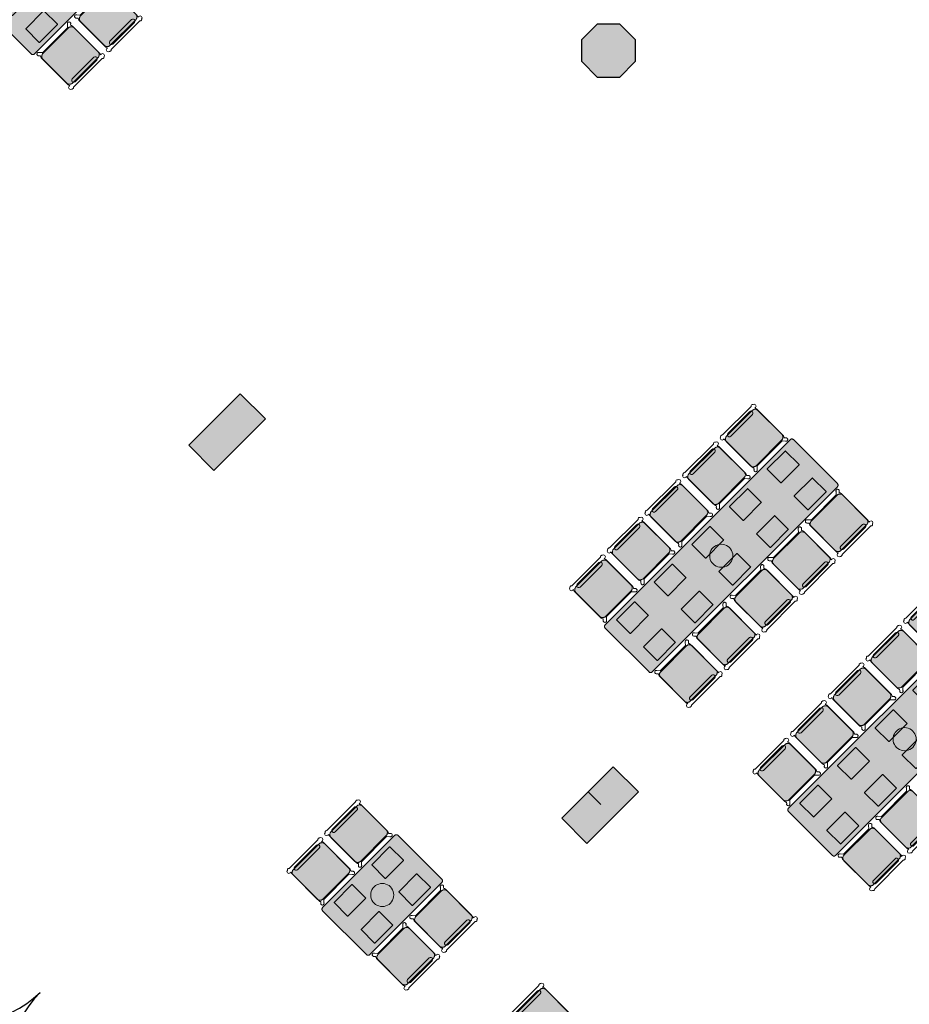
# Model space of a CAD drawing. Extents: x 2172.2 to 2210.6, y 415.3 to 458.1.
# Tile 5 of 27: x 2187 to 2197, y 426.2 to 437.3. Entities that reach past the tile are written whole.
import ezdxf

# ---------------------------------------------------------------- set-up
doc = ezdxf.new("R2010")
doc.units = 0
for name, color, linetype, lineweight in [('AYAA_B2_CHAIRS', 7, 'Continuous', 18), ('AYAA_B2_COLUMNS', 8, 'Continuous', 30), ('AYAA_B2_FINE_DETAIL', 8, 'Continuous', 9), ('AYAA_B2_TABLES', 7, 'Continuous', 18), ('AYAA_B2_WALLS', 7, 'Continuous', 30)]:
    doc.layers.add(name, color=color, linetype=linetype, lineweight=lineweight)

# ---------------------------------------------------------------- blocks, each defined once
blk = doc.blocks.new('AYAA_B2_ARCHITECTURE')
at = {"layer": 'AYAA_B2_COLUMNS', "true_color": 0xc2b092}
for points in [[(3.761419, 2.614322), (3.511421, 2.614322), (3.334645, 2.791097), (3.334678, 3.041131), (3.511421, 3.217871), (3.761419, 3.217871), (3.938195, 3.041095), (3.938195, 2.791097)], [(-0.227707, -1.230871), (-0.807532, -1.810695), (-1.09034, -1.52782), (-0.510547, -0.948031)], [(3.972293, -5.430871), (3.392468, -6.010695), (3.10966, -5.72782), (3.406613, -5.430871), (3.54805, -5.572274), (3.406645, -5.430836), (3.689453, -5.148031)]]:
    blk.add_hatch(color=256, dxfattribs=at).paths.add_polyline_path(points)
at = {"layer": 'AYAA_B2_COLUMNS', "linetype": 'Continuous', "lineweight": -2}
for points in [[(3.761419, 2.614322), (3.511421, 2.614322), (3.334645, 2.791097), (3.334678, 3.041131), (3.511421, 3.217871), (3.761419, 3.217871), (3.938195, 3.041095), (3.938195, 2.791097)], [(-0.227707, -1.230871), (-0.807532, -1.810695), (-1.09034, -1.52782), (-0.510547, -0.948031)], [(3.972293, -5.430871), (3.392468, -6.010695), (3.10966, -5.72782), (3.406613, -5.430871), (3.54805, -5.572274), (3.406645, -5.430836), (3.689453, -5.148031)]]:
    blk.add_lwpolyline(points, close=True, dxfattribs=at)
blk = doc.blocks.new('AYAA_B2_DOOR_D3')
at = {"color": 0, "linetype": 'Continuous'}
for points in [[(-1.125, 0), (-0.891, 1.1)], [(1.125, 0), (0.891, 1.1)]]:
    blk.add_lwpolyline(points, dxfattribs=at)
at = {"color": 0}
for centre, start, end in [((-1.125, 0), 0, 78), ((1.125, 0), 102, 180)]:
    blk.add_arc(centre, 1.125, start, end, dxfattribs=at)
blk = doc.blocks.new('AYAA_B2_DINING_2')
at = {"true_color": 0xefe8d6}
blk.add_hatch(color=256, dxfattribs=at).paths.add_polyline_path([(-0.595225, -0.364695), (-0.597275, -0.36135), (-0.598776, -0.357725), (-0.599692, -0.353911), (-0.6, -0.35), (-0.6, 0.35), (-0.599692, 0.353911), (-0.598776, 0.357725), (-0.597275, 0.36135), (-0.595225, 0.364695), (-0.592678, 0.367678), (-0.589695, 0.370225), (-0.58635, 0.372275), (-0.582725, 0.373776), (-0.578911, 0.374692), (-0.575, 0.375), (0.575, 0.375), (0.578911, 0.374692), (0.582725, 0.373776), (0.58635, 0.372275), (0.589695, 0.370225), (0.592678, 0.367678), (0.595225, 0.364695), (0.597275, 0.36135), (0.598776, 0.357725), (0.599692, 0.353911), (0.6, 0.35), (0.6, -0.35), (0.599692, -0.353911), (0.598776, -0.357725), (0.597275, -0.36135), (0.595225, -0.364695), (0.592678, -0.367678), (0.589695, -0.370225), (0.58635, -0.372275), (0.582725, -0.373776), (0.578911, -0.374692), (0.575, -0.375), (-0.575, -0.375), (-0.578911, -0.374692), (-0.582725, -0.373776), (-0.58635, -0.372275), (-0.589695, -0.370225), (-0.592678, -0.367678)])
at = {"color": 0, "linetype": 'Continuous', "lineweight": -2}
blk.add_lwpolyline([(-0.599692, 0.353911), (-0.598776, 0.357725), (-0.597275, 0.36135), (-0.595225, 0.364695), (-0.592678, 0.367678), (-0.589695, 0.370225), (-0.58635, 0.372275), (-0.582725, 0.373776), (-0.578911, 0.374692), (-0.575, 0.375), (0.575, 0.375), (0.578911, 0.374692), (0.582725, 0.373776), (0.58635, 0.372275), (0.589695, 0.370225), (0.592678, 0.367678), (0.595225, 0.364695), (0.597275, 0.36135), (0.598776, 0.357725), (0.599692, 0.353911), (0.6, 0.35), (0.6, -0.35), (0.599692, -0.353911), (0.598776, -0.357725), (0.597275, -0.36135), (0.595225, -0.364695), (0.592678, -0.367678), (0.589695, -0.370225), (0.58635, -0.372275), (0.582725, -0.373776), (0.578911, -0.374692), (0.575, -0.375), (-0.575, -0.375), (-0.578911, -0.374692), (-0.582725, -0.373776), (-0.58635, -0.372275), (-0.589695, -0.370225), (-0.592678, -0.367678), (-0.595225, -0.364695), (-0.597275, -0.36135), (-0.598776, -0.357725), (-0.599692, -0.353911), (-0.6, -0.35), (-0.6, 0.35)], close=True, dxfattribs=at)
at = {"layer": 'AYAA_B2_FINE_DETAIL', "linetype": 'Continuous', "lineweight": -2}
for points in [[(-0.443, 0.325), (-0.157, 0.325), (-0.156001, 0.324733), (-0.155267, 0.323999), (-0.155, 0.323), (-0.155, 0.107), (-0.155267, 0.106001), (-0.156001, 0.105267), (-0.157, 0.105), (-0.443, 0.105), (-0.443999, 0.105267), (-0.444733, 0.106001), (-0.445, 0.107), (-0.445, 0.323), (-0.444733, 0.323999), (-0.443999, 0.324733)], [(0.155, 0.323), (0.155267, 0.323999), (0.156001, 0.324733), (0.157, 0.325), (0.443, 0.325), (0.443999, 0.324733), (0.444733, 0.323999), (0.445, 0.323), (0.445, 0.107), (0.444733, 0.106001), (0.443999, 0.105267), (0.443, 0.105), (0.157, 0.105), (0.156001, 0.105267), (0.155267, 0.106001), (0.155, 0.107)], [(-0.123637, 0.040172), (-0.115831, 0.059019), (-0.105172, 0.076412), (-0.091924, 0.091924), (-0.076412, 0.105172), (-0.059019, 0.115831), (-0.040172, 0.123637), (-0.020336, 0.128399), (0, 0.13), (0.020336, 0.128399), (0.040172, 0.123637), (0.059019, 0.115831), (0.076412, 0.105172), (0.091924, 0.091924), (0.105172, 0.076412), (0.115831, 0.059019), (0.123637, 0.040172), (0.128399, 0.020336), (0.13, 0), (0.128399, -0.020336), (0.123637, -0.040172), (0.115831, -0.059019), (0.105172, -0.076412), (0.091924, -0.091924), (0.076412, -0.105172), (0.059019, -0.115831), (0.040172, -0.123637), (0.020336, -0.128399), (0, -0.13), (-0.020336, -0.128399), (-0.040172, -0.123637), (-0.059019, -0.115831), (-0.076412, -0.105172), (-0.091924, -0.091924), (-0.105172, -0.076412), (-0.115831, -0.059019), (-0.123637, -0.040172), (-0.128399, -0.020336), (-0.13, 0), (-0.128399, 0.020336)], [(-0.443999, -0.105267), (-0.443, -0.105), (-0.157, -0.105), (-0.156001, -0.105267), (-0.155267, -0.106001), (-0.155, -0.107), (-0.155, -0.323), (-0.155267, -0.323999), (-0.156001, -0.324733), (-0.157, -0.325), (-0.443, -0.325), (-0.443999, -0.324733), (-0.444733, -0.323999), (-0.445, -0.323), (-0.445, -0.107), (-0.444733, -0.106001)], [(0.155267, -0.106001), (0.156001, -0.105267), (0.157, -0.105), (0.443, -0.105), (0.443999, -0.105267), (0.444733, -0.106001), (0.445, -0.107), (0.445, -0.323), (0.444733, -0.323999), (0.443999, -0.324733), (0.443, -0.325), (0.157, -0.325), (0.156001, -0.324733), (0.155267, -0.323999), (0.155, -0.323), (0.155, -0.107)]]:
    blk.add_lwpolyline(points, close=True, dxfattribs=at)
blk = doc.blocks.new('AYAA_B2_CHAIR_OLIVE')
at = {"true_color": 0xd7dec3}
blk.add_hatch(color=256, dxfattribs=at).paths.add_polyline_path([(-0.247475, -0.204863), (-0.248872, -0.200013), (-0.249717, -0.195038), (-0.25, -0.19), (-0.25, 0.19), (-0.249717, 0.195038), (-0.248872, 0.200013), (-0.247475, 0.204863), (-0.245544, 0.209525), (-0.243103, 0.213941), (-0.240182, 0.218057), (-0.23682, 0.22182), (-0.233057, 0.225182), (-0.228941, 0.228103), (-0.224525, 0.230544), (-0.219863, 0.232475), (-0.215013, 0.233872), (-0.210038, 0.234717), (-0.205, 0.235), (0.205, 0.235), (0.210038, 0.234717), (0.215013, 0.233872), (0.219863, 0.232475), (0.224525, 0.230544), (0.228941, 0.228103), (0.233057, 0.225182), (0.23682, 0.22182), (0.240182, 0.218057), (0.243103, 0.213941), (0.245544, 0.209525), (0.247475, 0.204863), (0.248872, 0.200013), (0.249717, 0.195038), (0.25, 0.19), (0.25, -0.19), (0.249717, -0.195038), (0.248872, -0.200013), (0.247475, -0.204863), (0.245544, -0.209525), (0.243103, -0.213941), (0.240182, -0.218057), (0.23682, -0.22182), (0.233057, -0.225182), (0.228941, -0.228103), (0.224525, -0.230544), (0.219863, -0.232475), (0.215013, -0.233872), (0.210038, -0.234717), (0.205, -0.235), (-0.205, -0.235), (-0.210038, -0.234717), (-0.215013, -0.233872), (-0.219863, -0.232475), (-0.224525, -0.230544), (-0.228941, -0.228103), (-0.233057, -0.225182), (-0.23682, -0.22182), (-0.240182, -0.218057), (-0.243103, -0.213941), (-0.245544, -0.209525)])
at = {"color": 0, "linetype": 'Continuous', "lineweight": -2}
for points in [[(-0.255, -0.233), (-0.242972, -0.233), (-0.245992, -0.22998), (-0.25, -0.215), (-0.25, 0.215), (-0.245992, 0.22998), (-0.240149, 0.235823), (-0.252556, 0.249383), (-0.254118, 0.250179), (-0.258321, 0.254382), (-0.26102, 0.259679), (-0.26195, 0.26555), (-0.26102, 0.271421), (-0.258321, 0.276718), (-0.254118, 0.280921), (-0.248821, 0.28362), (-0.24295, 0.28455), (-0.237079, 0.28362), (-0.231782, 0.280921), (-0.227579, 0.276718), (-0.22608, 0.273776), (-0.20172, 0.24715), (-0.200943, 0.245), (0.200943, 0.245), (0.20172, 0.24715), (0.22608, 0.273776), (0.227579, 0.276718), (0.231782, 0.280921), (0.237079, 0.28362), (0.24295, 0.28455), (0.248821, 0.28362), (0.254118, 0.280921), (0.258321, 0.276718), (0.26102, 0.271421), (0.26195, 0.26555), (0.26102, 0.259679), (0.258321, 0.254382), (0.254118, 0.250179), (0.252556, 0.249383), (0.240149, 0.235823), (0.245992, 0.22998), (0.25, 0.215), (0.25, -0.215), (0.245992, -0.22998), (0.242972, -0.233), (0.255, -0.233), (0.270556, -0.239444), (0.277, -0.255), (0.270556, -0.270556), (0.259027, -0.275332), (0.258321, -0.276718), (0.254118, -0.280921), (0.248821, -0.28362), (0.24295, -0.28455), (0.237079, -0.28362), (0.231782, -0.280921), (0.227861, -0.277), (-0.227861, -0.277), (-0.231782, -0.280921), (-0.237079, -0.28362), (-0.24295, -0.28455), (-0.248821, -0.28362), (-0.254118, -0.280921), (-0.258321, -0.276718), (-0.259027, -0.275332), (-0.270556, -0.270556), (-0.277, -0.255), (-0.270556, -0.239444)], [(-0.247475, -0.204863), (-0.248872, -0.200013), (-0.249717, -0.195038), (-0.25, -0.19), (-0.25, 0.19), (-0.249717, 0.195038), (-0.248872, 0.200013), (-0.247475, 0.204863), (-0.245544, 0.209525), (-0.243103, 0.213941), (-0.240182, 0.218057), (-0.23682, 0.22182), (-0.233057, 0.225182), (-0.228941, 0.228103), (-0.224525, 0.230544), (-0.219863, 0.232475), (-0.215013, 0.233872), (-0.210038, 0.234717), (-0.205, 0.235), (0.205, 0.235), (0.210038, 0.234717), (0.215013, 0.233872), (0.219863, 0.232475), (0.224525, 0.230544), (0.228941, 0.228103), (0.233057, 0.225182), (0.23682, 0.22182), (0.240182, 0.218057), (0.243103, 0.213941), (0.245544, 0.209525), (0.247475, 0.204863), (0.248872, 0.200013), (0.249717, 0.195038), (0.25, 0.19), (0.25, -0.19), (0.249717, -0.195038), (0.248872, -0.200013), (0.247475, -0.204863), (0.245544, -0.209525), (0.243103, -0.213941), (0.240182, -0.218057), (0.23682, -0.22182), (0.233057, -0.225182), (0.228941, -0.228103), (0.224525, -0.230544), (0.219863, -0.232475), (0.215013, -0.233872), (0.210038, -0.234717), (0.205, -0.235), (-0.205, -0.235), (-0.210038, -0.234717), (-0.215013, -0.233872), (-0.219863, -0.232475), (-0.224525, -0.230544), (-0.228941, -0.228103), (-0.233057, -0.225182), (-0.23682, -0.22182), (-0.240182, -0.218057), (-0.243103, -0.213941), (-0.245544, -0.209525)], [(-0.183735, -0.203506), (-0.1725, -0.2005), (0.1725, -0.2005), (0.183735, -0.203506), (0.191994, -0.211765), (0.195, -0.223), (0.191994, -0.234235), (0.183735, -0.242494), (0.1725, -0.2455), (-0.1725, -0.2455), (-0.183735, -0.242494), (-0.191994, -0.234235), (-0.195, -0.223), (-0.191994, -0.211765)]]:
    blk.add_lwpolyline(points, close=True, dxfattribs=at)
blk = doc.blocks.new('AYAA_B2_DINING_5')
at = {"true_color": 0xefe8d6}
blk.add_hatch(color=256, dxfattribs=at).paths.add_polyline_path([(-1.5, -0.35), (-1.5, 0.35), (-1.499692, 0.353911), (-1.498776, 0.357725), (-1.497275, 0.36135), (-1.495225, 0.364695), (-1.492678, 0.367678), (-1.489695, 0.370225), (-1.48635, 0.372275), (-1.482725, 0.373776), (-1.478911, 0.374692), (-1.475, 0.375), (1.475, 0.375), (1.478911, 0.374692), (1.482725, 0.373776), (1.48635, 0.372275), (1.489695, 0.370225), (1.492678, 0.367678), (1.495225, 0.364695), (1.497275, 0.36135), (1.498776, 0.357725), (1.499692, 0.353911), (1.5, 0.35), (1.5, -0.35), (1.499692, -0.353911), (1.498776, -0.357725), (1.497275, -0.36135), (1.495225, -0.364695), (1.492678, -0.367678), (1.489695, -0.370225), (1.48635, -0.372275), (1.482725, -0.373776), (1.478911, -0.374692), (1.475, -0.375), (-1.475, -0.375), (-1.478911, -0.374692), (-1.482725, -0.373776), (-1.48635, -0.372275), (-1.489695, -0.370225), (-1.492678, -0.367678), (-1.495225, -0.364695), (-1.497275, -0.36135), (-1.498776, -0.357725), (-1.499692, -0.353911)])
at = {"color": 0, "linetype": 'Continuous', "lineweight": -2}
blk.add_lwpolyline([(-1.5, 0.35), (-1.499692, 0.353911), (-1.498776, 0.357725), (-1.497275, 0.36135), (-1.495225, 0.364695), (-1.492678, 0.367678), (-1.489695, 0.370225), (-1.48635, 0.372275), (-1.482725, 0.373776), (-1.478911, 0.374692), (-1.475, 0.375), (1.475, 0.375), (1.478911, 0.374692), (1.482725, 0.373776), (1.48635, 0.372275), (1.489695, 0.370225), (1.492678, 0.367678), (1.495225, 0.364695), (1.497275, 0.36135), (1.498776, 0.357725), (1.499692, 0.353911), (1.5, 0.35), (1.5, -0.35), (1.499692, -0.353911), (1.498776, -0.357725), (1.497275, -0.36135), (1.495225, -0.364695), (1.492678, -0.367678), (1.489695, -0.370225), (1.48635, -0.372275), (1.482725, -0.373776), (1.478911, -0.374692), (1.475, -0.375), (-1.475, -0.375), (-1.478911, -0.374692), (-1.482725, -0.373776), (-1.48635, -0.372275), (-1.489695, -0.370225), (-1.492678, -0.367678), (-1.495225, -0.364695), (-1.497275, -0.36135), (-1.498776, -0.357725), (-1.499692, -0.353911), (-1.5, -0.35)], close=True, dxfattribs=at)
at = {"layer": 'AYAA_B2_FINE_DETAIL', "linetype": 'Continuous', "lineweight": -2}
for points in [[(-1.057, 0.325), (-1.056001, 0.324733), (-1.055267, 0.323999), (-1.055, 0.323), (-1.055, 0.107), (-1.055267, 0.106001), (-1.056001, 0.105267), (-1.057, 0.105), (-1.343, 0.105), (-1.343999, 0.105267), (-1.344733, 0.106001), (-1.345, 0.107), (-1.345, 0.323), (-1.344733, 0.323999), (-1.343999, 0.324733), (-1.343, 0.325)], [(-0.745, 0.107), (-0.745, 0.323), (-0.744733, 0.323999), (-0.743999, 0.324733), (-0.743, 0.325), (-0.457, 0.325), (-0.456001, 0.324733), (-0.455267, 0.323999), (-0.455, 0.323), (-0.455, 0.107), (-0.455267, 0.106001), (-0.456001, 0.105267), (-0.457, 0.105), (-0.743, 0.105), (-0.743999, 0.105267), (-0.744733, 0.106001)], [(-0.145, 0.107), (-0.145, 0.323), (-0.144733, 0.323999), (-0.143999, 0.324733), (-0.143, 0.325), (0.143, 0.325), (0.143999, 0.324733), (0.144733, 0.323999), (0.145, 0.323), (0.145, 0.107), (0.144733, 0.106001), (0.143999, 0.105267), (0.143, 0.105), (-0.143, 0.105), (-0.143999, 0.105267), (-0.144733, 0.106001)], [(0.455267, 0.323999), (0.456001, 0.324733), (0.457, 0.325), (0.743, 0.325), (0.743999, 0.324733), (0.744733, 0.323999), (0.745, 0.323), (0.745, 0.107), (0.744733, 0.106001), (0.743999, 0.105267), (0.743, 0.105), (0.457, 0.105), (0.456001, 0.105267), (0.455267, 0.106001), (0.455, 0.107), (0.455, 0.323)], [(1.057, 0.325), (1.343, 0.325), (1.343999, 0.324733), (1.344733, 0.323999), (1.345, 0.323), (1.345, 0.107), (1.344733, 0.106001), (1.343999, 0.105267), (1.343, 0.105), (1.057, 0.105), (1.056001, 0.105267), (1.055267, 0.106001), (1.055, 0.107), (1.055, 0.323), (1.055267, 0.323999), (1.056001, 0.324733)], [(-0.123637, 0.040172), (-0.115831, 0.059019), (-0.105172, 0.076412), (-0.091924, 0.091924), (-0.076412, 0.105172), (-0.059019, 0.115831), (-0.040172, 0.123637), (-0.020336, 0.128399), (0, 0.13), (0.020336, 0.128399), (0.040172, 0.123637), (0.059019, 0.115831), (0.076412, 0.105172), (0.091924, 0.091924), (0.105172, 0.076412), (0.115831, 0.059019), (0.123637, 0.040172), (0.128399, 0.020336), (0.13, 0), (0.128399, -0.020336), (0.123637, -0.040172), (0.115831, -0.059019), (0.105172, -0.076412), (0.091924, -0.091924), (0.076412, -0.105172), (0.059019, -0.115831), (0.040172, -0.123637), (0.020336, -0.128399), (0, -0.13), (-0.020336, -0.128399), (-0.040172, -0.123637), (-0.059019, -0.115831), (-0.076412, -0.105172), (-0.091924, -0.091924), (-0.105172, -0.076412), (-0.115831, -0.059019), (-0.123637, -0.040172), (-0.128399, -0.020336), (-0.13, 0), (-0.128399, 0.020336)], [(-1.056001, -0.105267), (-1.055267, -0.106001), (-1.055, -0.107), (-1.055, -0.323), (-1.055267, -0.323999), (-1.056001, -0.324733), (-1.057, -0.325), (-1.343, -0.325), (-1.343999, -0.324733), (-1.344733, -0.323999), (-1.345, -0.323), (-1.345, -0.107), (-1.344733, -0.106001), (-1.343999, -0.105267), (-1.343, -0.105), (-1.057, -0.105)], [(-0.744733, -0.106001), (-0.743999, -0.105267), (-0.743, -0.105), (-0.457, -0.105), (-0.456001, -0.105267), (-0.455267, -0.106001), (-0.455, -0.107), (-0.455, -0.323), (-0.455267, -0.323999), (-0.456001, -0.324733), (-0.457, -0.325), (-0.743, -0.325), (-0.743999, -0.324733), (-0.744733, -0.323999), (-0.745, -0.323), (-0.745, -0.107)], [(-0.144733, -0.106001), (-0.143999, -0.105267), (-0.143, -0.105), (0.143, -0.105), (0.143999, -0.105267), (0.144733, -0.106001), (0.145, -0.107), (0.145, -0.323), (0.144733, -0.323999), (0.143999, -0.324733), (0.143, -0.325), (-0.143, -0.325), (-0.143999, -0.324733), (-0.144733, -0.323999), (-0.145, -0.323), (-0.145, -0.107)], [(0.457, -0.105), (0.743, -0.105), (0.743999, -0.105267), (0.744733, -0.106001), (0.745, -0.107), (0.745, -0.323), (0.744733, -0.323999), (0.743999, -0.324733), (0.743, -0.325), (0.457, -0.325), (0.456001, -0.324733), (0.455267, -0.323999), (0.455, -0.323), (0.455, -0.107), (0.455267, -0.106001), (0.456001, -0.105267)], [(1.055267, -0.106001), (1.056001, -0.105267), (1.057, -0.105), (1.343, -0.105), (1.343999, -0.105267), (1.344733, -0.106001), (1.345, -0.107), (1.345, -0.323), (1.344733, -0.323999), (1.343999, -0.324733), (1.343, -0.325), (1.057, -0.325), (1.056001, -0.324733), (1.055267, -0.323999), (1.055, -0.323), (1.055, -0.107)]]:
    blk.add_lwpolyline(points, close=True, dxfattribs=at)

msp = doc.modelspace()

# ---------------------------------------------------------------- block references
at = {"layer": 'AYAA_B2_CHAIRS', "linetype": 'Continuous'}
for p, xscale, yscale, rotation in [((2188.001, 437.284), 0.999999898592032, -0.9999998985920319, -135), ((2187.577, 436.86), 0.999999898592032, -0.9999998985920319, -135), ((2195.277, 432.553), 0.9999999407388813, -0.9999999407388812, 44.99999758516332), ((2194.853, 432.129), 0.9999999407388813, -0.9999999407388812, 44.99999758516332), ((2194.429, 431.705), 0.9999999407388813, -0.9999999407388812, 44.99999758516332), ((2196.232, 431.599), 0.999999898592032, -0.9999998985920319, -135), ((2194.004, 431.281), 0.9999999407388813, -0.9999999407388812, 44.99999758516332), ((2195.807, 431.175), 0.999999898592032, -0.9999998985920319, -135), ((2193.58, 430.856), 0.9999999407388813, -0.9999999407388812, 44.99999758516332), ((2195.383, 430.75), 0.999999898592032, -0.9999998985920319, -135), ((2197.342, 430.489), 0.9999999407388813, -0.9999999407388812, 44.99999758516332), ((2194.959, 430.326), 0.999999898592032, -0.9999998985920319, -135), ((2196.918, 430.064), 0.9999999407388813, -0.9999999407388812, 44.99999758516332), ((2194.535, 429.902), 0.999999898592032, -0.9999998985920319, -135), ((2196.493, 429.64), 0.9999999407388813, -0.9999999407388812, 44.99999758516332), ((2196.069, 429.216), 0.9999999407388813, -0.9999999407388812, 44.99999758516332), ((2195.645, 428.792), 0.9999999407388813, -0.9999999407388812, 44.99999758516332), ((2197.024, 428.261), 0.999999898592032, -0.9999998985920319, -135), ((2190.822, 428.099), 0.9999999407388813, -0.9999999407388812, 44.99999758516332), ((2196.599, 427.837), 0.999999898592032, -0.9999998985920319, -135), ((2190.398, 427.674), 0.9999999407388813, -0.9999999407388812, 44.99999758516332), ((2191.777, 427.144), 0.999999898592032, -0.9999998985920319, -135), ((2191.353, 426.72), 0.999999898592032, -0.9999998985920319, -135), ((2192.887, 426.034), 0.9999999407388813, -0.9999999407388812, 44.99999758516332)]:
    msp.add_blockref('AYAA_B2_CHAIR_OLIVE', p, dxfattribs=dict(at, xscale=xscale, yscale=yscale, rotation=rotation))
at = {"layer": 'AYAA_B2_TABLES', "linetype": 'Continuous', "xscale": 0.9999999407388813, "yscale": -0.9999999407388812, "rotation": 44.99999758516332}
for name, p in [('AYAA_B2_DINING_5', (2187.948, 438.186)), ('AYAA_B2_DINING_5', (2194.906, 431.228)), ('AYAA_B2_DINING_5', (2196.971, 429.163)), ('AYAA_B2_DINING_2', (2191.088, 427.409))]:
    msp.add_blockref(name, p, dxfattribs=at)
at = {"layer": 'AYAA_B2_WALLS'}
msp.add_blockref('AYAA_B2_ARCHITECTURE', (2190, 434), dxfattribs=at)
at = {"layer": 'AYAA_B2_WALLS', "rotation": 135}
msp.add_blockref('AYAA_B2_DOOR_D3', (2187.234, 426.313), dxfattribs=at)

doc.saveas('drawing.dxf')
